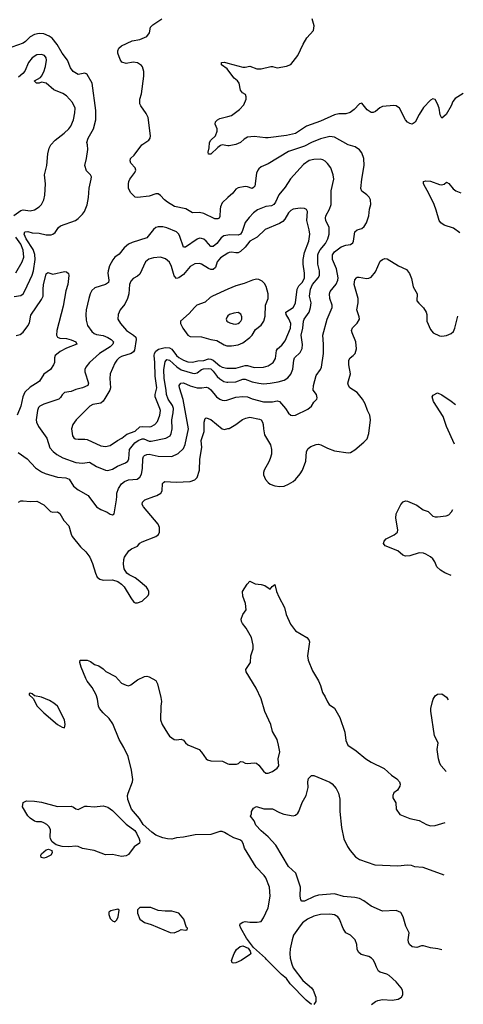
# Model space of a CAD drawing. Header units: inches. Extents: x 1839270 to 1929235, y 762242 to 910350.
# Tile 145 of 256: x 1918179 to 1922057, y 805567 to 814163. Entities that reach past the tile are written whole.
import ezdxf

# ---------------------------------------------------------------- set-up
doc = ezdxf.new("R2010")
doc.units = ezdxf.units.IN
doc.header["$MEASUREMENT"] = 0
for name, color, linetype in [('B9810', 7, 'Continuous'), ('B9811', 7, 'Continuous'), ('B9820', 7, 'Continuous'), ('B9821', 7, 'Continuous')]:
    doc.layers.add(name, color=color, linetype=linetype)

msp = doc.modelspace()

# ---------------------------------------------------------------- linework, layer by layer
at = {"layer": 'B9810', "color": 5}
for points, elevation in [([(1918170, 809952), (1918190, 809961.7), (1918210, 809963.6), (1918270, 809955.6), (1918330, 809958.9), (1918390, 809927.8), (1918450, 809868.7), (1918470, 809864.4), (1918510, 809865.5), (1918530, 809850.5), (1918564.4, 809790), (1918610, 809744), (1918629.1, 809670), (1918639.6, 809650), (1918710, 809559.5), (1918758.3, 809518.3), (1918791.6, 809470), (1918816.7, 809416.7), (1918840.9, 809330), (1918857.4, 809297.4), (1918879.9, 809279.9), (1918909.6, 809270.4), (1918992, 809272), (1919037, 809257), (1919070, 809234), (1919092, 809212), (1919150, 809114.8), (1919178.5, 809078.5), (1919190, 809070.8), (1919210, 809070.7), (1919250, 809087.3), (1919303.2, 809136.8), (1919309.2, 809150), (1919309.3, 809170), (1919300.9, 809190), (1919289.2, 809210), (1919216, 809270), (1919189.2, 809290), (1919135.4, 809315.4), (1919115.1, 809330), (1919093.6, 809370), (1919086, 809410), (1919089.7, 809450), (1919096.4, 809470), (1919133.4, 809526.6), (1919156.8, 809543.2), (1919210, 809565.3), (1919228.6, 809591.4), (1919250, 809605.2), (1919369.8, 809650.2), (1919391.6, 809668.4), (1919401.1, 809690), (1919401.7, 809730), (1919390, 809758.4), (1919260.4, 809910), (1919251.2, 809930), (1919253.3, 809950), (1919272, 809970), (1919350.7, 810000)], 620), ([(1918785.2, 810000), (1918850, 809910.5), (1918890, 809885.7), (1918943.6, 809863.6), (1918970, 809846.4), (1918990, 809840.7), (1919004, 809850), (1919025.7, 809970), (1919027.8, 810000)], 640), ([(1920000, 807050), (1919970, 807067.8), (1919950, 807075.5), (1919930, 807076.8), (1919850, 807049.8), (1919712.5, 807047.5), (1919610, 807025.2), (1919550, 807021.2), (1919510, 807009.8), (1919470, 807010.9), (1919430, 807019.8), (1919370, 807043.6), (1919333.1, 807070), (1919257.9, 807137.9), (1919227.7, 807190), (1919157.6, 807270), (1919124.4, 807355.6), (1919121.5, 807390), (1919126.2, 807410), (1919166, 807510), (1919168.8, 807530), (1919156.8, 807610), (1919128, 807730), (1919090, 807809.8), (1919050, 807878.9), (1918995.1, 808015.1), (1918961.7, 808061.7), (1918910, 808110.9), (1918877.4, 808150), (1918869, 808170), (1918860.3, 808230), (1918846.6, 808270), (1918812.8, 808332.8), (1918770, 808388), (1918758.7, 808410), (1918716.9, 808510), (1918704.5, 808550), (1918708.4, 808571.6), (1918770, 808570.6), (1918798.7, 808558.7), (1918834.2, 808534.2), (1918870, 808521.6), (1918910, 808495.5), (1918933.1, 808473.1), (1919016.3, 808430), (1919069.2, 808369.2), (1919110, 808352.4), (1919130, 808348.4), (1919150, 808354.9), (1919210, 808399.5), (1919270, 808428.8), (1919290, 808430.4), (1919310, 808424.9), (1919370, 808392.4), (1919385.2, 808365.2), (1919414.4, 808245.6), (1919417.6, 808210), (1919412.7, 808170), (1919410.3, 808050), (1919424.6, 808010), (1919470, 807934.4), (1919490, 807908.7), (1919530, 807879.5), (1919550, 807874.9), (1919590, 807881.1), (1919610, 807873.7), (1919629.3, 807849.3), (1919650, 807833.1), (1919748.5, 807790), (1919770, 807768.9), (1919809.6, 807709.6), (1919821.3, 807701.3), (1919850, 807692.9), (1919950.7, 807690.7), (1920000, 807667.2)], 580)]:
    msp.add_lwpolyline(points, dxfattribs=dict(at, elevation=elevation))
for points, elevation in [([(1918270, 808282), (1918262.8, 808277.2), (1918261, 808270), (1918296.4, 808236.4), (1918333.2, 808170), (1918390, 808110.2), (1918510, 808009.3), (1918550, 807986.7), (1918570, 807981), (1918575.8, 808010), (1918572.3, 808050), (1918509.6, 808170), (1918477, 808197), (1918439.5, 808219.5), (1918370, 808248.2), (1918310, 808261.2), (1918290, 808276)], 620), ([(1918510, 807294), (1918630, 807295.8), (1918650, 807288), (1918670, 807272.4), (1918690, 807268.5), (1918750, 807295.3), (1918770, 807297.8), (1918830, 807290.3), (1918910, 807299.1), (1918950, 807287.8), (1918990, 807259.5), (1919110, 807140.1), (1919184.7, 807084.7), (1919201.7, 807061.7), (1919223.5, 807010), (1919230.2, 806989.8), (1919226.7, 806973.3), (1919179.3, 806940.7), (1919130, 806874), (1919110, 806863.1), (1919070, 806857.6), (1918990, 806873.1), (1918930, 806871.1), (1918830, 806908.5), (1918730, 806925.7), (1918690, 806944.7), (1918670, 806948), (1918610, 806940.5), (1918550, 806944.2), (1918499.5, 806959.5), (1918464.5, 806984.5), (1918448.2, 807010), (1918444.7, 807030), (1918447.6, 807090), (1918437.1, 807117.1), (1918417.1, 807137.1), (1918390, 807152.3), (1918370, 807160.9), (1918330, 807159.3), (1918310, 807165.2), (1918270, 807192), (1918251.2, 807211.2), (1918204, 807290), (1918209, 807330), (1918238, 807342), (1918310, 807340.5), (1918370, 807330.4)], 580), ([(1918390, 806842), (1918367.7, 806847.7), (1918364.5, 806870), (1918370, 806881), (1918410, 806916), (1918430, 806920.7), (1918461, 806910), (1918464.7, 806890), (1918451, 806870), (1918410, 806849.4)], 580), ([(1919036, 806396), (1918977.3, 806382.7), (1918958, 806370), (1918957.3, 806350), (1918970, 806316), (1918990, 806296.3), (1919010, 806288), (1919030, 806302.8), (1919040.5, 806330), (1919048.9, 806388.9)], 620), ([(1919327.1, 806412.9), (1919230, 806411.8), (1919208.3, 806391.7), (1919210, 806362), (1919230, 806311.3), (1919270, 806282), (1919330, 806262), (1919494.4, 806194.4), (1919530, 806190.8), (1919570, 806207.3), (1919590, 806221), (1919630, 806214), (1919642, 806218), (1919646, 806230), (1919638, 806238), (1919614, 806310), (1919570, 806362), (1919510, 806381.2), (1919450, 806380.9), (1919390, 806386.6)], 620)]:
    msp.add_lwpolyline(points, close=True, dxfattribs=dict(at, elevation=elevation))
at = {"layer": 'B9811', "color": 5}
for points, elevation in [([(1920000, 812610.7), (1919950, 812563.9), (1919934.5, 812530), (1919930.8, 812510), (1919930, 812444), (1919923, 812430), (1919910, 812423.5), (1919885.8, 812425.8), (1919790, 812471.5), (1919750, 812479.6), (1919690, 812476.3), (1919631.3, 812511.3), (1919532.6, 812532.6), (1919470, 812569.6), (1919445.1, 812590), (1919410, 812629.4), (1919390, 812642), (1919370, 812642.9), (1919310, 812621.6), (1919210, 812609.5), (1919190, 812612.7), (1919151.5, 812651.5), (1919132, 812690), (1919129.6, 812729.6), (1919133.3, 812750), (1919141.6, 812770), (1919187.3, 812830), (1919194.5, 812850), (1919189.2, 812870), (1919149.6, 812909.6), (1919143.7, 812930), (1919149.4, 812950), (1919178.8, 812981.2), (1919246.3, 813070), (1919308, 813112), (1919319.7, 813130), (1919323.1, 813150), (1919303.5, 813310), (1919285.6, 813345.6), (1919237, 813410), (1919228.5, 813430), (1919229.8, 813470), (1919243.5, 813516.5), (1919264.5, 813670), (1919264.7, 813710), (1919252.7, 813752.7), (1919244, 813764), (1919210, 813785.4), (1919170, 813793.6), (1919110, 813782), (1919072.9, 813792.9), (1919056.5, 813816.5), (1919037.2, 813870), (1919037.2, 813890), (1919044.8, 813915.2), (1919070, 813934.8), (1919162, 813978), (1919230, 813990.8), (1919290, 814017.3), (1919313.6, 814050), (1919322, 814098), (1919342.7, 814117.3), (1919420.9, 814170)], 640), ([(1918130, 811746.4), (1918190, 811756.2), (1918210, 811770.3), (1918225.4, 811794.6), (1918290, 811933.1), (1918300.8, 811970), (1918314.9, 812070), (1918312, 812112), (1918297, 812157), (1918237.5, 812250), (1918217.6, 812290), (1918225.6, 812310), (1918250, 812314.4), (1918290, 812303.2), (1918350, 812299.4), (1918410, 812283.9), (1918453.9, 812286.1), (1918470, 812290.4), (1918490, 812305.5), (1918519.7, 812350), (1918536.1, 812363.9), (1918668.6, 812411.4), (1918690, 812427), (1918730, 812466), (1918746.6, 812490), (1918770, 812546.7), (1918782.2, 812610), (1918787, 812693), (1918805.6, 812770), (1918806, 812790), (1918798.9, 812810), (1918764.8, 812844.7), (1918749.7, 812890), (1918764.8, 812950), (1918775.4, 813030), (1918773.3, 813070), (1918766, 813090), (1918778.9, 813130), (1918824, 813210), (1918844, 813290), (1918846.2, 813370), (1918813.3, 813610), (1918770, 813684), (1918762, 813690), (1918750, 813697.2), (1918690, 813685.1), (1918647, 813710), (1918624.1, 813744.1), (1918597.2, 813810), (1918551.1, 813870), (1918507.6, 813947.6), (1918462, 814002), (1918438.3, 814018.3), (1918390, 814038.7), (1918350, 814041.4), (1918310, 814032.7), (1918270, 814012.9), (1918230, 813971.6), (1918210, 813957.5), (1918110, 813924)], 660), ([(1918127.3, 812452.7), (1918190, 812497.7), (1918210, 812502.5), (1918270, 812495.3), (1918310, 812502), (1918350, 812528.2), (1918370, 812550.7), (1918389.6, 812590), (1918399.1, 812630), (1918406.1, 812730), (1918396.1, 812810), (1918415.9, 812890), (1918426.9, 812993.1), (1918437.7, 813042.3), (1918452.7, 813070), (1918490, 813110.7), (1918568.5, 813171.5), (1918609.6, 813210), (1918626.4, 813233.6), (1918651.1, 813290), (1918662, 813350), (1918663.1, 813390), (1918640.9, 813440.9), (1918590, 813498.8), (1918558.1, 813518.1), (1918478, 813550), (1918410, 813608.2), (1918370, 813617.2), (1918350, 813609.6), (1918326, 813610), (1918310, 813626), (1918309.6, 813630.4), (1918360.1, 813659.9), (1918370, 813670.6), (1918390, 813707.3), (1918404.6, 813755.4), (1918414.6, 813810), (1918412, 813830), (1918396.3, 813850), (1918370, 813860.3), (1918330, 813856.2), (1918287.9, 813830), (1918255.8, 813790), (1918225.9, 813714.1), (1918207.9, 813692.1), (1918170, 813662.9)], 680), ([(1920000, 813724.1), (1919993.2, 813733.2), (1919944.5, 813770), (1919944, 813790), (1919970, 813793.4), (1920000, 813785)], 620), ([(1920000, 813062), (1919950, 813069.7), (1919935.2, 813064.7), (1919911.4, 813048.6), (1919850, 812989.2), (1919829.2, 812990), (1919827.3, 813007.3), (1919835.8, 813044.2), (1919839.2, 813090), (1919850, 813112.7), (1919890.9, 813149.1), (1919905.7, 813190), (1919906.6, 813210), (1919889.4, 813250), (1919890, 813271), (1919909, 813290), (1919930, 813301.1), (1920000, 813319.5)], 620), ([(1920000, 812282.3), (1919965, 812275), (1919940.2, 812259.8), (1919901.2, 812210), (1919870, 812184.2), (1919850, 812182.6), (1919809.9, 812229.9), (1919790, 812245.6), (1919770, 812253.8), (1919750, 812255.3), (1919730, 812248.4), (1919630, 812176.3), (1919610, 812176.2), (1919579.5, 812270), (1919569.9, 812289.9), (1919550, 812310.9), (1919466, 812346), (1919430, 812354.7), (1919390, 812354.8), (1919370, 812348.5), (1919350, 812332.4), (1919290, 812258.9), (1919162.2, 812217.8), (1919130, 812202.6), (1919092, 812170), (1919050, 812115.6), (1919010, 812089.6), (1918992.2, 812067.8), (1918964.8, 812015.2), (1918951.9, 811970), (1918949.3, 811950), (1918957.7, 811890), (1918954.9, 811870), (1918928.7, 811851.3), (1918837.5, 811822.5), (1918810, 811798.7), (1918795.2, 811770), (1918783.2, 811730), (1918761.3, 811630), (1918757.3, 811590), (1918761, 811541), (1918772, 811492), (1918810, 811441.1), (1918830, 811423.6), (1918850, 811415), (1918910, 811405), (1918950, 811389.3), (1918979, 811370), (1918998.5, 811350), (1918994.2, 811330), (1918970, 811307.4), (1918876.5, 811250), (1918791.1, 811168.9), (1918757.6, 811130), (1918748.8, 811110), (1918748.9, 811090), (1918779.6, 810990), (1918773.7, 810970), (1918730, 810948.1), (1918670, 810934), (1918630, 810916.8), (1918571.3, 810908.7), (1918551.1, 810888.9), (1918536.4, 810863.6), (1918520.5, 810850), (1918390, 810806), (1918354.9, 810790), (1918344.1, 810775.9), (1918335.2, 810750), (1918323.9, 810670), (1918326, 810650), (1918344.7, 810610), (1918417.2, 810510), (1918444.2, 810424.2), (1918472, 810392), (1918505.6, 810365.6), (1918556.4, 810336.4), (1918670, 810298.5), (1918728, 810292), (1918790, 810299.6), (1918850, 810262), (1918930, 810230.3), (1918950, 810227.9), (1918990, 810237.6), (1919033.7, 810266.3), (1919104.9, 810295.1), (1919123.5, 810310), (1919134.5, 810330), (1919138, 810410), (1919184.7, 810470), (1919215.1, 810490), (1919250, 810503.8), (1919263.4, 810503.3), (1919310, 810484.1), (1919330, 810482.9), (1919456, 810510), (1919494, 810530), (1919503.8, 810550), (1919512.6, 810590), (1919508.2, 810670), (1919521.5, 810730), (1919522.7, 810770), (1919516.1, 810796.1), (1919477.4, 810850), (1919461.7, 810890), (1919460.3, 810930), (1919443.5, 811030), (1919439.5, 811110), (1919450, 811177.1), (1919464.8, 811195.2), (1919490, 811191.7), (1919552, 811132), (1919590, 811105.5), (1919690, 811075.9), (1919710, 811073.1), (1919730, 811078.8), (1919767.3, 811110), (1919784.6, 811115.4), (1919830, 811118.8), (1919850, 811114), (1919870, 811095.7), (1919906.7, 811046.7), (1919930, 811026.2), (1919964.8, 811004.8), (1919990, 810997.6), (1920000, 810998.1)], 660), ([(1918146.1, 811953.9), (1918201, 812050), (1918215.2, 812090), (1918210.9, 812150), (1918190, 812204), (1918145.5, 812265.5)], 680), ([(1920000, 812124.7), (1919934.5, 812085.5), (1919905.4, 812050), (1919890, 812001.1), (1919870, 811983), (1919850, 811983.4), (1919830, 811991.2), (1919770, 812027.5), (1919750, 812033.8), (1919710, 812030.7), (1919670, 812008.7), (1919610, 811938.2), (1919570, 811909.8), (1919550, 811903.9), (1919530, 811927.8), (1919507.6, 812007.6), (1919490, 812046), (1919454.7, 812074.7), (1919408.9, 812088.9), (1919350, 812084.8), (1919307.6, 812072.4), (1919278.5, 812050), (1919230, 811942.6), (1919210, 811923.1), (1919170, 811903), (1919150, 811880.9), (1919139.2, 811850), (1919133.1, 811770), (1919121.3, 811730), (1919099.8, 811680.2), (1919057.6, 811630), (1919039.5, 811590), (1919038, 811550), (1919059.6, 811510), (1919113.6, 811450), (1919175.6, 811410), (1919193.7, 811390), (1919197.6, 811370), (1919182.9, 811277.1), (1919175.2, 811264.8), (1919155.3, 811250), (1919070, 811223.2), (1919050, 811211.7), (1919027.2, 811190), (1919010, 811163.6), (1918971.2, 811070), (1918966, 811030), (1918972.4, 810950), (1918966.3, 810930), (1918924.9, 810855.1), (1918910, 810833.8), (1918890, 810816.5), (1918817.5, 810802.5), (1918791.9, 810788.1), (1918672.2, 810670), (1918644.4, 810630), (1918632.4, 810590), (1918642, 810530), (1918652.7, 810512.7), (1918664.9, 810504.9), (1918690, 810499.5), (1918750, 810500.7), (1918770, 810496.5), (1918890, 810441.6), (1918930, 810436.9), (1918970, 810445.4), (1919034, 810490), (1919071.2, 810508.8), (1919115.9, 810544.1), (1919188.8, 810571.2), (1919230, 810607.9), (1919250, 810611.7), (1919310, 810607.9), (1919328, 810612), (1919360.3, 810630), (1919383.8, 810656.2), (1919403.7, 810710), (1919409.2, 810750), (1919405, 810770), (1919364.9, 810870), (1919364.1, 810890), (1919379, 810950), (1919362.8, 811050), (1919360.2, 811170), (1919354.3, 811230), (1919358.6, 811250), (1919370.7, 811269.3), (1919393.8, 811286.2), (1919450, 811301.3), (1919490, 811297.7), (1919510, 811286.1), (1919550, 811231.8), (1919570, 811213.5), (1919610, 811189.2), (1919650, 811176.5), (1919690, 811173.6), (1919735.8, 811184.2), (1919790, 811188), (1919830, 811201.3), (1919850, 811200.3), (1919870, 811189.3), (1919930, 811141.2), (1919950.1, 811130.1), (1919990, 811120.4), (1920000, 811120.5)], 680), ([(1918150, 811407.2), (1918184.5, 811415.5), (1918210, 811435.8), (1918251.3, 811490), (1918264.1, 811515.9), (1918277.8, 811582.2), (1918370, 811719.5), (1918384.1, 811750), (1918383.7, 811810), (1918389.1, 811849.1), (1918410, 811944.7), (1918425.1, 811954.9), (1918470, 811940.9), (1918570, 811964.4), (1918590, 811962.6), (1918606.5, 811946.5), (1918610.2, 811930), (1918599, 811850), (1918583.7, 811796.3), (1918558.4, 811661.6), (1918503.7, 811450), (1918501.8, 811410), (1918510, 811392.7), (1918530, 811383.6), (1918590, 811380.8), (1918630, 811369.1), (1918670.4, 811350), (1918678, 811330), (1918590, 811294.2), (1918534.6, 811265.4), (1918500.2, 811239.8), (1918490.4, 811230), (1918482.6, 811210), (1918482.6, 811170), (1918476.5, 811150), (1918450.3, 811110), (1918390, 811067.2), (1918351.8, 811008.2), (1918341.4, 810998.6), (1918270, 810954.8), (1918223.2, 810910), (1918205.9, 810870), (1918188.7, 810790), (1918157.6, 810710)], 640), ([(1920000, 811809.2), (1919864.9, 811750), (1919843.7, 811736.3), (1919802, 811698), (1919729, 811670), (1919706, 811650), (1919661.7, 811598.3), (1919586.4, 811530), (1919584.4, 811510), (1919606, 811470), (1919650, 811410.3), (1919670, 811398.6), (1919770, 811394.5), (1919850, 811371.7), (1919903, 811363), (1919965.3, 811325.3), (1919990, 811316.4), (1920000, 811315.9)], 720), ([(1920000, 811576.7), (1919993, 811570), (1919984, 811550), (1919990.7, 811530), (1920000, 811524.5)], 740), ([(1919027.8, 810000), (1919029.8, 810030), (1919042.9, 810070), (1919068.9, 810110), (1919094.7, 810130), (1919130, 810145), (1919207.3, 810152.7), (1919230.6, 810169.4), (1919243.4, 810196.6), (1919253.9, 810246.1), (1919255.7, 810330), (1919262, 810350), (1919270, 810359), (1919290, 810368.2), (1919310, 810370.9), (1919390, 810352.2), (1919510, 810348.4), (1919564.8, 810375.2), (1919610, 810419.5), (1919625.6, 810454.4), (1919656.1, 810590), (1919608, 810848), (1919575.2, 810950), (1919574, 810970), (1919589.2, 810990.8), (1919610, 810992.8), (1919670, 810965.5), (1919730, 810949.5), (1919770.6, 810949.4), (1919810, 810955.8), (1919830, 810950.2), (1919850, 810932.4), (1919899.6, 810870), (1919929, 810849), (1919950, 810841.1), (1919970, 810837.5), (1919990, 810840.7), (1920000, 810844)], 640), ([(1919350.7, 810000), (1919377, 810010), (1919413, 810030), (1919424.4, 810050), (1919427.5, 810112.5), (1919436.3, 810123.7), (1919449, 810130), (1919545.9, 810125.8), (1919670, 810132.4), (1919710, 810145.5), (1919730, 810167), (1919749.8, 810230), (1919754.1, 810325.9), (1919770.5, 810429.5), (1919767, 810490), (1919792.2, 810567.8), (1919791, 810649), (1919799.5, 810680.5), (1919810, 810688), (1919850, 810672.4), (1919950, 810591.6), (1919970, 810586.5), (1920000, 810592.8)], 620), ([(1918165.9, 810385.8), (1918243.8, 810330), (1918318.4, 810250), (1918370, 810216), (1918401.7, 810201.7), (1918509.7, 810170.3), (1918583.1, 810163.1), (1918611.8, 810151.8), (1918650.4, 810090), (1918690, 810059.5), (1918778, 810010), (1918785.2, 810000)], 640)]:
    msp.add_lwpolyline(points, dxfattribs=dict(at, elevation=elevation))
at = {"layer": 'B9820', "color": 5}
for points, elevation in [([(1921951.2, 809311.1), (1921894.9, 809334.9), (1921856.5, 809356.5), (1921825.7, 809385.7), (1921807, 809430), (1921790, 809455), (1921770, 809473.3), (1921730, 809497.3), (1921710, 809504.6), (1921670, 809508), (1921590, 809482.5), (1921550, 809480.7), (1921528.7, 809488.7), (1921484.9, 809524.9), (1921372.7, 809570), (1921358, 809590), (1921363.7, 809610), (1921382.7, 809630), (1921453.2, 809666.8), (1921481.6, 809690), (1921485.1, 809710), (1921467.9, 809810), (1921469.8, 809850), (1921509.6, 809930.4), (1921530, 809954), (1921550, 809962), (1921570, 809960.5), (1921650, 809925.3), (1921704.8, 809884.8), (1921748.3, 809868.3), (1921790, 809828.3), (1921810, 809822.2), (1921830, 809822.4), (1921907.5, 809832.5), (1921930, 809840.3), (1921953.5, 809866.5), (1921965.6, 809886.8)], 580), ([(1920000, 807667.2), (1920010, 807662.4), (1920075.8, 807664.2), (1920093.2, 807670), (1920110, 807686.8), (1920130, 807684), (1920150, 807672.7), (1920170, 807668.5), (1920230, 807674), (1920250, 807670.7), (1920270, 807654), (1920310, 807602.8), (1920330, 807585.5), (1920350, 807584.4), (1920390, 807598), (1920430, 807627.3), (1920443.6, 807650), (1920439.1, 807710), (1920452.3, 807770), (1920442.8, 807830), (1920430, 807879.5), (1920390, 807949.6), (1920373.7, 808010), (1920323, 808123), (1920290, 808232.6), (1920246.4, 808326.4), (1920159.6, 808470), (1920155.6, 808490), (1920195.6, 808550), (1920198.4, 808610), (1920221, 808670), (1920221.3, 808701.3), (1920204.7, 808770), (1920159.5, 808850), (1920126, 808890), (1920117, 808910), (1920115.1, 808930), (1920130, 808971.3), (1920159, 809010), (1920152.7, 809067.3), (1920129.3, 809130), (1920126.6, 809170), (1920166.3, 809233.7), (1920190, 809262), (1920236.3, 809236.3), (1920290.7, 809230.7), (1920322, 809222), (1920370, 809192), (1920385.6, 809214.4), (1920410.9, 809230.9), (1920424.9, 809170), (1920444, 809124), (1920495.3, 809030), (1920507.7, 808970), (1920545.3, 808885.3), (1920590, 808826.7), (1920687.7, 808770), (1920708, 808750), (1920712.2, 808730), (1920694.6, 808610), (1920701.1, 808570), (1920739.2, 808479.2), (1920792, 808390), (1920808.7, 808350), (1920824.9, 808290), (1920850.4, 808250), (1920870, 808206.8), (1920885.3, 808185.3), (1920930, 808152.4), (1920976.2, 808070), (1921022, 807942), (1921030.6, 807870), (1921048.8, 807830), (1921119.3, 807779.3), (1921203.8, 807710), (1921250, 807682), (1921365.1, 807625.1), (1921430, 807568), (1921475.1, 807535.1), (1921498.8, 807510), (1921504, 807490), (1921500.7, 807470), (1921482.8, 807437.2), (1921450, 807414), (1921440.7, 807390), (1921440.7, 807370), (1921466.4, 807326.4), (1921471, 807270), (1921503, 807223), (1921590, 807187.7), (1921670, 807170.6), (1921736.1, 807136.1), (1921770, 807124.4), (1921810, 807126.4), (1921897, 807152.7)], 580), ([(1921908.2, 807598.4), (1921862, 807650), (1921851.8, 807670), (1921840.7, 807710), (1921828, 807790), (1921837.4, 807850), (1921805.1, 807910), (1921774, 808126), (1921774, 808150), (1921786, 808210), (1921792, 808230), (1921810, 808258.8), (1921830, 808273.4), (1921870, 808276.3), (1921910, 808246.8), (1921923.9, 808224.9)], 580), ([(1921869.1, 806041.4), (1921834, 806050), (1921770, 806058.5), (1921710, 806078.5), (1921690, 806076.4), (1921650, 806062.4), (1921609, 806069), (1921586.3, 806090), (1921578, 806110), (1921575.8, 806130), (1921584, 806190), (1921554, 806250), (1921531.1, 806330), (1921510, 806367), (1921470, 806385.1), (1921350, 806380.5), (1921250, 806423.1), (1921188.3, 806470), (1921150, 806490.5), (1921110, 806498.5), (1921010, 806506.5), (1920930, 806531.4), (1920790, 806520.7), (1920751.9, 806508.1), (1920670, 806468.4), (1920646.3, 806466.3), (1920638, 806478), (1920631.2, 806510), (1920632.5, 806590), (1920592, 806712), (1920530, 806771.1), (1920416.8, 806956.8), (1920350, 807029.5), (1920290, 807082), (1920243.7, 807130), (1920230, 807168), (1920198, 807210), (1920206, 807230), (1920206, 807250), (1920222, 807278), (1920250, 807294), (1920314, 807274), (1920390, 807271.8), (1920450, 807240.5), (1920488, 807228), (1920570, 807212.4), (1920590, 807219.3), (1920610, 807235.5), (1920618.9, 807250), (1920646.9, 807330), (1920682.4, 807390), (1920699.4, 807460.6), (1920696.9, 807510), (1920702.4, 807537.6), (1920730, 807564.7), (1920750, 807564.7), (1920890, 807506), (1920910, 807491.3), (1920946, 807450), (1920964.7, 807410), (1920978, 807358), (1920977.1, 807250), (1920993.1, 807110), (1921011.3, 807011.3), (1921044.8, 806944.8), (1921069.2, 806909.2), (1921115.5, 806855.5), (1921150, 806831.6), (1921283.4, 806783.4), (1921484.4, 806775.6), (1921570, 806784.4), (1921600.5, 806780.5), (1921630, 806770.4), (1921703.9, 806763.9), (1921885.5, 806697.1)], 560), ([(1920730, 805563.6), (1920682.6, 805602.6), (1920544.1, 805744.1), (1920510, 805791.8), (1920467.6, 805827.6), (1920337.4, 805957.4), (1920329.3, 805970), (1920223.1, 806063.1), (1920163, 806143), (1920111.2, 806230), (1920104, 806256), (1920107.3, 806270), (1920130, 806284.9), (1920150, 806288.4), (1920190, 806283.1), (1920254.9, 806285.1), (1920289.5, 806290.5), (1920310, 806321), (1920352.6, 806410), (1920369.6, 806509.6), (1920364.2, 806590), (1920329.6, 806670), (1920316.9, 806690), (1920244.9, 806764.9), (1920143, 806930), (1920132.1, 806970), (1920121.3, 806990), (1920103.1, 807003.1), (1920050, 807020.3), (1920000, 807050)], 580), ([(1921254.5, 805565.5), (1921288.6, 805591.4), (1921310, 805601.2), (1921350, 805609.2), (1921436.1, 805603.9), (1921488, 805610), (1921515.3, 805630), (1921528.7, 805650), (1921528.9, 805671.1), (1921525.2, 805690), (1921514, 805710), (1921470, 805762.7), (1921410, 805819.5), (1921389.7, 805829.7), (1921330, 805846.6), (1921315.9, 805855.9), (1921297, 805890), (1921283.7, 805930), (1921270, 805954), (1921254, 805970), (1921230, 805982.7), (1921162.7, 806002.7), (1921140.5, 806020.5), (1921128, 806048), (1921126, 806090), (1921111.8, 806130), (1921072, 806170), (1921030, 806191.8), (1921007.3, 806227.3), (1920975.6, 806310), (1920959.5, 806330), (1920930, 806347.3), (1920890, 806352.8), (1920810, 806351.7), (1920750, 806336.5), (1920693.7, 806310), (1920650, 806276.5), (1920630, 806252.1), (1920572.4, 806170), (1920559.5, 806130), (1920543.2, 806050), (1920541.7, 806010), (1920544.8, 805970), (1920557.5, 805917.5), (1920570, 805886.4), (1920655.2, 805775.2), (1920728.5, 805710), (1920744.9, 805690), (1920766.7, 805630), (1920768.4, 805610), (1920766.4, 805590), (1920750, 805565.1)], 580)]:
    msp.add_lwpolyline(points, dxfattribs=dict(at, elevation=elevation))
at = {"layer": 'B9820', "color": 5, "elevation": 580}
msp.add_lwpolyline([(1920050, 805925.1), (1920037.2, 805930), (1920031.8, 805950), (1920053, 806010), (1920074, 806046), (1920107.8, 806072.2), (1920130, 806076.9), (1920175.5, 806055.5), (1920194.4, 806030), (1920199.3, 806010), (1920195.4, 806004.6), (1920115.8, 805950), (1920070, 805927.7)], close=True, dxfattribs=at)
at = {"layer": 'B9821', "color": 5}
for points, elevation in [([(1920000, 813785), (1920130, 813748.9), (1920151.2, 813748.8), (1920190, 813758), (1920253.2, 813733.2), (1920290, 813733), (1920373.7, 813753.7), (1920390, 813754), (1920430, 813742.8), (1920510, 813758), (1920550, 813770.7), (1920609.6, 813850), (1920656, 813950), (1920690, 814004.7), (1920746, 814070), (1920753.6, 814110), (1920734.7, 814170)], 620), ([(1920000, 813319.5), (1920030, 813327.4), (1920101.3, 813378.7), (1920138.9, 813421.1), (1920158, 813470), (1920159.6, 813490), (1920152, 813510), (1920126.1, 813526.1), (1920110, 813549.2), (1920097.6, 813610), (1920082, 813630), (1920053.2, 813653.2), (1920000, 813724.1)], 620), ([(1922056.8, 813519.1), (1921985.2, 813474.8), (1921965.5, 813450), (1921950.4, 813410), (1921905.8, 813334.2), (1921870, 813304), (1921854, 813334), (1921844.7, 813390), (1921830, 813429.2), (1921810, 813465.2), (1921790, 813472.3), (1921770, 813461.2), (1921710, 813398), (1921670, 813335.1), (1921637.1, 813270), (1921610, 813252), (1921590, 813256.2), (1921570, 813267.6), (1921550, 813289.6), (1921498, 813390), (1921470, 813411.3), (1921450, 813414.7), (1921350, 813405.6), (1921326.4, 813393.6), (1921290, 813360.7), (1921270, 813351.6), (1921250, 813351.6), (1921215.2, 813375.2), (1921170, 813435.1), (1921150, 813429.4), (1921101.6, 813378.4), (1921068.3, 813351.7), (1921030, 813342), (1920970, 813342.2), (1920930, 813331.6), (1920810, 813276.5), (1920686.6, 813233.4), (1920590, 813169.8), (1920510, 813151.6), (1920350, 813132.8), (1920328.7, 813131.3), (1920230, 813142), (1920170, 813136.2), (1920140.3, 813119.7), (1920110.2, 813089.7), (1920070, 813073.3), (1920010, 813060.5), (1920000, 813062)], 620), ([(1920000, 810844), (1920070, 810867.5), (1920130, 810873.8), (1920170, 810869.3), (1920212.2, 810852.2), (1920310, 810827.9), (1920390, 810827.8), (1920430, 810834.4), (1920450, 810830.3), (1920502, 810770), (1920530, 810726.8), (1920550, 810710.6), (1920566.6, 810706.6), (1920590, 810710.5), (1920696.6, 810763.4), (1920729.6, 810790), (1920750, 810824), (1920775.1, 810850), (1920778.3, 810861.7), (1920772.8, 810890), (1920745.1, 810930), (1920746.2, 810970), (1920770, 811057), (1920808.7, 811110), (1920818.2, 811130), (1920835.3, 811250), (1920835.5, 811330), (1920829.7, 811410), (1920865.8, 811550), (1920909.8, 811650), (1920909.8, 811670), (1920889.8, 811730), (1920886.8, 811770), (1920893.1, 811790), (1920945.4, 811854.6), (1920960.2, 811890), (1920963.2, 811910), (1920948.9, 811988.9), (1920913.7, 812070), (1920913.1, 812110), (1920930, 812136.1), (1920990, 812179.1), (1921030, 812196), (1921070, 812201.3), (1921090, 812215.5), (1921097.7, 812230), (1921110, 812310.6), (1921130, 812328.7), (1921170, 812341.1), (1921190, 812356.4), (1921209.7, 812390), (1921229.7, 812450), (1921237.4, 812510), (1921248.3, 812550), (1921244.7, 812590), (1921233.1, 812613.1), (1921214.3, 812634.3), (1921170, 812666), (1921162.4, 812690), (1921169.8, 812770), (1921191.6, 812890), (1921187.2, 812950), (1921170, 813001.6), (1921150, 813026.6), (1921113, 813053), (1921050, 813069.8), (1920930, 813138.2), (1920890, 813143.5), (1920810, 813124), (1920730, 813091.4), (1920670, 813059.6), (1920530, 813012.7), (1920350, 812905.7), (1920290, 812878.9), (1920270, 812861.6), (1920260.3, 812850), (1920250, 812824), (1920233.7, 812710), (1920223.1, 812696.9), (1920210, 812689.7), (1920170, 812704.7), (1920150, 812706.4), (1920090, 812695.3), (1920070, 812682.2), (1920042, 812650), (1920000, 812610.7)], 640), ([(1920000, 810998.1), (1920070, 811001.7), (1920130, 811025.5), (1920150, 811025.7), (1920210, 811002), (1920270, 810988.6), (1920310, 810985.4), (1920370, 810989.4), (1920438.3, 811001.7), (1920490, 811017.4), (1920522.8, 811037.2), (1920550, 811068), (1920568, 811112), (1920574.8, 811190), (1920581.5, 811210), (1920630, 811256.5), (1920649, 811291), (1920651.8, 811328.2), (1920638.8, 811410), (1920654.6, 811470), (1920659.4, 811530), (1920665.8, 811550), (1920709.8, 811610), (1920722.6, 811650), (1920725.6, 811690), (1920713.4, 811750), (1920720.2, 811810), (1920737.3, 811850), (1920788.9, 811910), (1920800.3, 811930), (1920801.2, 811970), (1920785.2, 812030), (1920786.2, 812110), (1920791.2, 812128.8), (1920805.7, 812154.3), (1920851.9, 812210), (1920872.6, 812250), (1920884.7, 812290), (1920884.4, 812350), (1920855, 812410), (1920851.8, 812430), (1920854.8, 812450), (1920886.4, 812510), (1920900.9, 812550), (1920900.8, 812670), (1920924.5, 812770), (1920918.2, 812810), (1920897.6, 812870), (1920870, 812908), (1920848, 812928), (1920830, 812939.1), (1920810, 812944.2), (1920750, 812943.5), (1920710, 812932.8), (1920660.6, 812899.4), (1920545.6, 812774.4), (1920498.6, 812701.4), (1920444.7, 812635.3), (1920414.7, 812570), (1920400.2, 812550), (1920381.4, 812538.6), (1920330, 812532.7), (1920257.7, 812502.3), (1920223.7, 812476.3), (1920184.3, 812435.7), (1920150, 812391.6), (1920125, 812315), (1920110, 812289.8), (1920090, 812282.3), (1920010, 812284.3), (1920000, 812282.3)], 660), ([(1922026.3, 812302.3), (1921970, 812342), (1921889.8, 812369.8), (1921860.5, 812390), (1921846.4, 812410), (1921820.8, 812500.8), (1921801.2, 812550), (1921758.7, 812638.7), (1921707.3, 812730), (1921709.3, 812750), (1921730, 812755.8), (1921770, 812753.1), (1921850, 812723.1), (1921870, 812720.3), (1921890, 812728.2), (1921910, 812745.5), (1921930, 812734), (1921967.2, 812687.2), (1921990, 812669.2), (1922035, 812650.6)], 620), ([(1920000, 811120.5), (1920070, 811121.6), (1920150, 811143.1), (1920170, 811144.2), (1920230, 811126), (1920310, 811129.5), (1920350, 811139.8), (1920396.2, 811170), (1920415.6, 811204.4), (1920424.1, 811275.9), (1920432.1, 811290), (1920470, 811320.7), (1920500.1, 811359.9), (1920546, 811470), (1920548.9, 811510), (1920531.9, 811551.9), (1920507.6, 811590), (1920506.3, 811610), (1920568.9, 811650), (1920582.1, 811670), (1920588.9, 811691.1), (1920605, 811810), (1920620.5, 811839.5), (1920650, 811872.9), (1920667.3, 811910), (1920669.9, 811950), (1920656.9, 812030), (1920656.2, 812070), (1920669.3, 812130), (1920705.6, 812230), (1920714, 812290), (1920709.8, 812329.8), (1920688.4, 812410), (1920696.3, 812490), (1920686.5, 812506.5), (1920670, 812515.6), (1920630, 812517.7), (1920570, 812507.7), (1920550, 812498.2), (1920530, 812476.9), (1920498.1, 812421.9), (1920478, 812402), (1920450, 812384.4), (1920325.7, 812330), (1920254.8, 812265.2), (1920190, 812229.1), (1920150, 812177.8), (1920110, 812138.4), (1920090, 812128.7), (1920070, 812127.5), (1920030, 812134.5), (1920010, 812130.6), (1920000, 812124.7)], 680), ([(1920000, 810592.8), (1920010, 810594.9), (1920068.2, 810630), (1920126.5, 810673.5), (1920154.6, 810685.4), (1920190, 810691.9), (1920275, 810675), (1920290, 810668.2), (1920302.6, 810650), (1920308.9, 810630), (1920309.1, 810590), (1920318, 810538), (1920371.4, 810451.4), (1920381.1, 810410), (1920379.2, 810370), (1920369.4, 810330.6), (1920358.1, 810301.9), (1920316.5, 810230), (1920310.3, 810210), (1920310.3, 810190), (1920326.7, 810150), (1920350, 810123.8), (1920370, 810108.2), (1920410, 810092.4), (1920452.3, 810087.7), (1920490, 810090.6), (1920530, 810107.3), (1920570, 810130.6), (1920590, 810148), (1920630, 810198), (1920650, 810230.7), (1920680.3, 810310), (1920685.9, 810394.1), (1920700.8, 810419.2), (1920724.1, 810435.9), (1920770, 810453.7), (1920790, 810456.5), (1920811.3, 810451.3), (1920870, 810421.6), (1920930, 810399.3), (1921050, 810380.5), (1921070, 810383), (1921110, 810408.2), (1921186.7, 810473.3), (1921215.3, 810504.7), (1921231.9, 810550), (1921245.1, 810670), (1921238.3, 810710), (1921218, 810750), (1921199.7, 810810), (1921176.9, 810850), (1921130, 810908.2), (1921066.3, 810950), (1921052.8, 810970), (1921048.2, 810990), (1921072.1, 811070), (1921056.2, 811150), (1921057.2, 811190), (1921068.8, 811211.2), (1921094.5, 811230), (1921111.8, 811250), (1921124.5, 811290), (1921118.4, 811350), (1921083.9, 811430), (1921080.9, 811450), (1921087.7, 811472.3), (1921130, 811512.2), (1921148.6, 811550), (1921147.6, 811570), (1921125.8, 811630), (1921136.5, 811690), (1921137.6, 811730), (1921103.9, 811850), (1921108.8, 811891.2), (1921122.7, 811910), (1921130, 811914.9), (1921145.6, 811914.4), (1921210, 811903.6), (1921230, 811906.3), (1921250, 811916.4), (1921290, 811963), (1921330, 812054), (1921349.7, 812070.3), (1921370, 812077.1), (1921390, 812074.4), (1921490, 812013.7), (1921561.1, 811981.1), (1921586.5, 811946.5), (1921602.5, 811902.5), (1921618, 811830), (1921653, 811770), (1921650.7, 811710), (1921666.9, 811686.9), (1921708.6, 811648.6), (1921732.7, 811610), (1921739.3, 811590), (1921737, 811530), (1921770, 811458), (1921793.4, 811430), (1921850, 811402.8), (1921870, 811400.3), (1921910, 811406), (1921950, 811423.7), (1921970, 811440.5), (1921982, 811470), (1922008, 811575.7)], 620), ([(1920000, 811315.9), (1920030, 811314.4), (1920090, 811325.7), (1920130, 811343.2), (1920191.6, 811388.4), (1920210.7, 811409.3), (1920240.4, 811459.6), (1920290, 811495.4), (1920313.6, 811530), (1920324.3, 811575.7), (1920329.1, 811670), (1920349.8, 811730), (1920351.6, 811770), (1920332.6, 811832.6), (1920318.6, 811858.6), (1920299.6, 811879.6), (1920270, 811895.4), (1920250, 811897.7), (1920214.8, 811890), (1920140, 811860), (1920070, 811839.8), (1920000, 811809.2)], 720), ([(1920000, 811524.5), (1920015.4, 811515.4), (1920046.6, 811506.6), (1920070, 811506.2), (1920090, 811510.3), (1920101.4, 811518.6), (1920112.4, 811530), (1920121, 811550), (1920120.5, 811570), (1920112.1, 811592.1), (1920090, 811605.6), (1920050, 811602), (1920014, 811590), (1920000, 811576.7)], 740), ([(1921979.9, 810456.1), (1921908.7, 810610), (1921879.6, 810699.6), (1921796.2, 810830), (1921785.2, 810870), (1921793.6, 810886.4), (1921830, 810906), (1921870, 810887.7), (1921950, 810833.1), (1921988.6, 810802.4)], 580)]:
    msp.add_lwpolyline(points, dxfattribs=dict(at, elevation=elevation))

doc.saveas('drawing.dxf')
